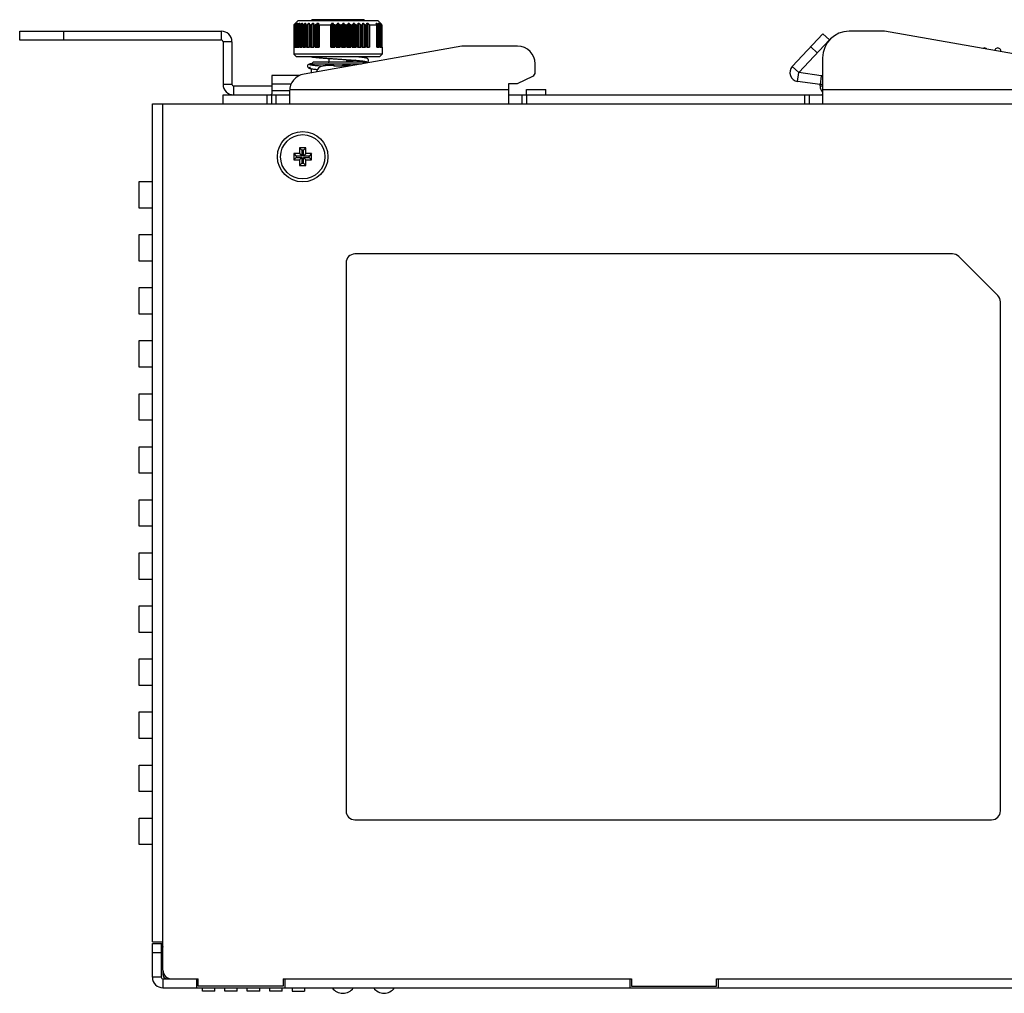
# Model space of a CAD drawing. Extents: x 808 to 1699, y 60 to 690.
# Tile 7 of 19: x 1137 to 1248, y 418 to 528. Entities that reach past the tile are written whole.
import ezdxf

# ---------------------------------------------------------------- set-up
doc = ezdxf.new("R2010")
doc.units = 0
doc.header["$LTSCALE"] = 2
doc.header["$MEASUREMENT"] = 0
for name, color, linetype in [('1X1_LED_DXF_CONTINUOUS_L66', 7, 'CONTINUOUS'), ('1X3_G-G_DXF_CONTINUOUS_L67', 7, 'CONTINUOUS'), ('3100320300-SDXF_CONTINUO63', 7, 'CONTINUOUS'), ('3105460500_DXF_CONTINUOU59', 7, 'CONTINUOUS'), ('3991140800_BDXF_CONTINUO53', 7, 'CONTINUOUS'), ('3991141100_CDXF_CONTINUO49', 7, 'CONTINUOUS'), ('3991141500_PDXF_CONTINUO50', 7, 'CONTINUOUS'), ('46-111-501-1DXF_CONTINUO64', 7, 'CONTINUOUS'), ('BACK_PLATE_2DXF_CONTINUO61', 7, 'CONTINUOUS'), ('DIN-SWITCH-5DXF_CONTINUO52', 7, 'CONTINUOUS'), ('SNAP_2_DXF_CONTINUOUS_LINE', 7, 'CONTINUOUS'), ('SNAP_DXF_CONTINUOUS_LINE', 7, 'CONTINUOUS'), ('SPRING_DXF_CONTINUOUS_LINE', 7, 'CONTINUOUS')]:
    doc.layers.add(name, color=color, linetype=linetype)

msp = doc.modelspace()

# ---------------------------------------------------------------- linework, layer by layer
at = {"layer": '1X1_LED_DXF_CONTINUOUS_L66', "color": 7, "linetype": 'Continuous'}
msp.add_arc((1177.788, 419.782), 1.45, 216.03742, 323.96258, dxfattribs=at)
at = {"layer": '1X3_G-G_DXF_CONTINUOUS_L67', "color": 7, "linetype": 'Continuous'}
msp.add_arc((1173.128, 419.762), 1.45, 215.00046, 324.99954, dxfattribs=at)
at = {"layer": '3100320300-SDXF_CONTINUO63', "color": 7, "linetype": 'Continuous'}
for p, q in [((1170.794, 523.18), (1170.794, 523.187)), ((1171.003, 523.219), (1170.979, 523.215)), ((1171.003, 523.219), (1171.003, 523.219)), ((1172.097, 523.232), (1171.171, 523.232)), ((1172.097, 523.232), (1171.171, 523.232)), ((1172.211, 523.187), (1172.187, 523.19)), ((1172.242, 523.185), (1172.211, 523.187)), ((1172.277, 523.184), (1172.242, 523.185)), ((1172.381, 523.189), (1172.277, 523.184)), ((1172.292, 523.185), (1172.277, 523.184)), ((1172.292, 523.18), (1172.292, 523.185)), ((1172.687, 523.191), (1172.588, 523.192)), ((1172.884, 523.185), (1172.796, 523.189)), ((1172.884, 523.18), (1172.884, 523.185)), ((1172.902, 523.184), (1172.884, 523.185)), ((1172.937, 523.185), (1172.901, 523.184)), ((1172.968, 523.187), (1172.937, 523.185)), ((1174.005, 523.232), (1173.079, 523.232)), ((1173.079, 523.232), (1174.005, 523.232))]:
    msp.add_line(p, q, dxfattribs=at)
for points in [[(1170.858, 523.191), (1170.843, 523.188), (1170.832, 523.185), (1170.825, 523.184), (1170.824, 523.184)], [(1171.003, 523.219), (1170.972, 523.214), (1170.945, 523.209), (1170.919, 523.204), (1170.896, 523.199), (1170.858, 523.191)], [(1171.171, 523.232), (1171.121, 523.231), (1171.053, 523.226), (1171.003, 523.219)], [(1172.187, 523.19), (1172.169, 523.194), (1172.159, 523.197), (1172.157, 523.197)], [(1172.588, 523.192), (1172.491, 523.191), (1172.38, 523.189)], [(1172.884, 523.185), (1172.797, 523.189), (1172.686, 523.191)], [(1173.009, 523.194), (1172.992, 523.19), (1172.968, 523.187)], [(1173.018, 523.197), (1173.02, 523.197), (1173.018, 523.197), (1173.009, 523.194)]]:
    msp.add_lwpolyline(points, dxfattribs=at)
for centre, radius, start, end in [((1171.088, 522.232), 1, 107.26001, 162.54222), ((1170.823, 523.092), 0.1, 76.61004, 107.09561), ((1170.826, 523.084), 0.101, 91.22681, 108.27391), ((1170.826, 523.086), 0.0992, 88.82496, 91.21728), ((1171.17, 522.147), 1.085, 96.04289, 98.8682), ((1171.17, 522.143), 1.088, 92.82135, 96.04374), ((1171.171, 522.138), 1.094, 89.99936, 92.82284), ((1172.097, 523.132), 0.1, 38.04501, 90), ((1172.219, 523.481), 0.3, 257.2836, 257.73058), ((1172.584, 517.709), 5.479, 89.95742, 93.05486), ((1172.592, 517.71), 5.477, 86.94466, 90.04308), ((1173.079, 523.132), 0.1, 90, 141.93663), ((1173.077, 523.12), 0.099, 127.28441, 130.57327), ((1173.078, 523.118), 0.101, 87.10657, 127.23926)]:
    msp.add_arc(centre, radius, start, end, dxfattribs=at)
for points, start_tangent, end_tangent in [([(1170.837, 523.186), (1170.813, 523.181), (1170.799, 523.179), (1170.794, 523.18)], (-0.9767073, -0.214576), (-0.0080798, 0.9999674)), ([(1171.003, 523.219), (1170.954, 523.21), (1170.908, 523.201), (1170.869, 523.193), (1170.837, 523.186)], (-0.9880643, -0.1540422), (-0.9767073, -0.214576)), ([(1172.093, 523.219), (1172.094, 523.227), (1172.096, 523.231), (1172.097, 523.232)], (0.0814027, 0.9966813), (1, 0.0000114)), ([(1172.093, 523.219), (1172.131, 523.214), (1172.164, 523.195)], (0.9987736, 0.0495097), (0.7595162, -0.6504883)), ([(1172.153, 523.189), (1172.121, 523.198), (1172.1, 523.209), (1172.093, 523.219)], (-0.9754687, 0.2201383), (0.0833735, 0.9965184)), ([(1172.292, 523.18), (1172.241, 523.179), (1172.194, 523.182), (1172.155, 523.188)], (-0.9985213, -0.0543627), (-0.9771563, 0.212522)), ([(1173.007, 523.186), (1172.969, 523.181), (1172.928, 523.179), (1172.884, 523.18)], (-0.9859773, -0.1668793), (-0.9985208, 0.0543708)), ([(1173.083, 523.219), (1173.078, 523.21), (1173.063, 523.201), (1173.039, 523.193), (1173.007, 523.186)], (0.0818593, -0.9966439), (-0.9859773, -0.1668793)), ([(1173.079, 523.232), (1173.081, 523.231), (1173.082, 523.227), (1173.083, 523.219)], (1, -0.0000121), (0.0814024, -0.9966813))]:
    msp.add_spline(points, degree=3, dxfattribs=dict(at, start_tangent=start_tangent, end_tangent=end_tangent))
at = {"layer": '3105460500_DXF_CONTINUOU59', "color": 7, "linetype": 'Continuous'}
for p, q in [((1167.588, 513.282), (1167.588, 512.582)), ((1167.588, 513.282), (1167.856, 513.014)), ((1168.238, 513.282), (1167.588, 513.282)), ((1168.238, 513.932), (1168.238, 513.282)), ((1168.238, 513.932), (1168.506, 513.664)), ((1168.938, 513.932), (1168.238, 513.932)), ((1168.238, 513.282), (1168.506, 513.014)), ((1168.506, 513.664), (1168.506, 513.014)), ((1168.67, 513.664), (1168.506, 513.664)), ((1168.938, 513.932), (1168.67, 513.664)), ((1168.67, 513.014), (1168.67, 513.664)), ((1168.938, 513.282), (1168.67, 513.014)), ((1168.938, 513.282), (1168.938, 513.932)), ((1169.588, 513.282), (1168.938, 513.282)), ((1169.588, 513.282), (1169.32, 513.014)), ((1169.588, 512.582), (1169.588, 513.282)), ((1167.588, 512.582), (1167.856, 512.85)), ((1167.588, 512.582), (1168.238, 512.582)), ((1167.856, 513.014), (1167.856, 512.85)), ((1168.506, 513.014), (1167.856, 513.014)), ((1167.856, 512.85), (1168.506, 512.85)), ((1168.238, 512.582), (1168.506, 512.85)), ((1168.238, 512.582), (1168.238, 511.932)), ((1168.238, 511.932), (1168.506, 512.2)), ((1168.506, 512.85), (1168.506, 512.2)), ((1168.506, 512.2), (1168.67, 512.2)), ((1169.32, 513.014), (1168.67, 513.014)), ((1168.67, 512.2), (1168.67, 512.85)), ((1168.938, 512.582), (1168.67, 512.85)), ((1168.67, 512.85), (1169.32, 512.85)), ((1168.938, 511.932), (1168.67, 512.2)), ((1168.938, 511.932), (1168.938, 512.582)), ((1168.938, 512.582), (1169.588, 512.582)), ((1169.32, 512.85), (1169.32, 513.014)), ((1169.588, 512.582), (1169.32, 512.85)), ((1168.238, 511.932), (1168.938, 511.932))]:
    msp.add_line(p, q, dxfattribs=at)
msp.add_circle((1168.588, 512.932), 2.5, dxfattribs=at)
at = {"layer": '3991140800_BDXF_CONTINUO53', "color": 3, "linetype": 'Continuous'}
msp.add_line((1152.788, 420.932), (1152.788, 420.432), dxfattribs=at)
msp.add_arc((1153.288, 420.432), 0.5, 180, 270, dxfattribs=at)
at = {"layer": '3991141100_CDXF_CONTINUO49', "color": 3, "linetype": 'Continuous'}
for p, q in [((1151.588, 424.132), (1151.588, 518.932)), ((1151.588, 518.932), (1268.388, 518.932)), ((1152.788, 420.932), (1152.788, 518.932)), ((1150.088, 507.132), (1150.088, 510.132)), ((1150.088, 510.132), (1151.588, 510.132)), ((1151.588, 507.132), (1150.088, 507.132)), ((1150.088, 501.132), (1150.088, 504.132)), ((1150.088, 504.132), (1151.588, 504.132)), ((1151.588, 501.132), (1150.088, 501.132)), ((1242.074, 501.932), (1174.488, 501.932)), ((1242.781, 501.639), (1247.195, 497.225)), ((1173.488, 500.932), (1173.488, 438.932)), ((1150.088, 495.132), (1150.088, 498.132)), ((1150.088, 498.132), (1151.588, 498.132)), ((1247.488, 438.932), (1247.488, 496.518)), ((1151.588, 495.132), (1150.088, 495.132)), ((1150.088, 489.132), (1150.088, 492.132)), ((1150.088, 492.132), (1151.588, 492.132)), ((1151.588, 489.132), (1150.088, 489.132)), ((1150.088, 483.132), (1150.088, 486.132)), ((1150.088, 486.132), (1151.588, 486.132)), ((1151.588, 483.132), (1150.088, 483.132)), ((1150.088, 477.132), (1150.088, 480.132)), ((1150.088, 480.132), (1151.588, 480.132)), ((1151.588, 477.132), (1150.088, 477.132)), ((1150.088, 471.132), (1150.088, 474.132)), ((1150.088, 474.132), (1151.588, 474.132)), ((1151.588, 471.132), (1150.088, 471.132)), ((1150.088, 465.132), (1150.088, 468.132)), ((1150.088, 468.132), (1151.588, 468.132)), ((1151.588, 465.132), (1150.088, 465.132)), ((1150.088, 459.132), (1150.088, 462.132)), ((1150.088, 462.132), (1151.588, 462.132)), ((1151.588, 459.132), (1150.088, 459.132)), ((1150.088, 453.132), (1150.088, 456.132)), ((1150.088, 456.132), (1151.588, 456.132)), ((1151.588, 453.132), (1150.088, 453.132)), ((1150.088, 447.132), (1150.088, 450.132)), ((1150.088, 450.132), (1151.588, 450.132)), ((1151.588, 447.132), (1150.088, 447.132)), ((1150.088, 441.132), (1150.088, 444.132)), ((1150.088, 444.132), (1151.588, 444.132)), ((1151.588, 441.132), (1150.088, 441.132)), ((1150.088, 435.132), (1150.088, 438.132)), ((1150.088, 438.132), (1151.588, 438.132)), ((1174.488, 437.932), (1246.488, 437.932)), ((1151.588, 435.132), (1150.088, 435.132)), ((1151.588, 424.132), (1152.788, 424.132)), ((1153.788, 419.932), (1156.788, 419.932)), ((1156.788, 419.132), (1156.788, 419.932)), ((1166.388, 419.932), (1205.788, 419.932)), ((1166.388, 419.932), (1166.388, 419.132)), ((1205.788, 419.932), (1205.788, 419.132)), ((1215.388, 419.932), (1254.788, 419.932)), ((1215.388, 419.132), (1215.388, 419.932)), ((1166.388, 419.132), (1156.788, 419.132)), ((1205.788, 419.132), (1215.388, 419.132))]:
    msp.add_line(p, q, dxfattribs=at)
msp.add_circle((1168.588, 512.932), 2.85, dxfattribs=at)
for centre, start, end in [((1174.488, 500.932), 90, 180), ((1242.074, 500.932), 45, 90), ((1246.488, 496.518), 0, 45), ((1174.488, 438.932), 180, 270), ((1246.488, 438.932), 270, 0), ((1153.788, 420.932), 180, 270)]:
    msp.add_arc(centre, 1, start, end, dxfattribs=at)
at = {"layer": '3991141500_PDXF_CONTINUO50', "color": 7, "linetype": 'Continuous'}
for p, q in [((1151.588, 420.132), (1151.588, 423.932)), ((1151.588, 423.932), (1152.588, 423.932)), ((1152.588, 423.927), (1152.628, 423.927)), ((1152.617, 423.92), (1152.662, 423.932)), ((1152.662, 423.932), (1152.788, 423.619)), ((1151.588, 422.932), (1152.588, 422.932)), ((1152.588, 420.132), (1151.588, 420.132)), ((1152.788, 419.932), (1152.788, 418.932)), ((1156.588, 419.932), (1156.588, 418.932)), ((1166.588, 419.932), (1166.588, 418.932)), ((1205.588, 419.932), (1205.588, 418.932)), ((1215.588, 419.932), (1215.588, 418.932)), ((1152.788, 418.932), (1268.388, 418.932))]:
    msp.add_line(p, q, dxfattribs=at)
at = {"layer": '3991141500_PDXF_CONTINUO50', "color": 3, "linetype": 'Continuous'}
for p, q in [((1152.588, 423.932), (1152.588, 420.132)), ((1152.602, 423.903), (1152.788, 423.516)), ((1152.788, 419.932), (1156.588, 419.932)), ((1166.588, 419.932), (1205.588, 419.932)), ((1215.588, 419.932), (1254.588, 419.932))]:
    msp.add_line(p, q, dxfattribs=at)
at = {"layer": '3991141500_PDXF_CONTINUO50', "color": 7, "linetype": 'Continuous'}
for centre, radius, start, end in [((1152.588, 424.118), 0.2, 291.84356, 305.66326), ((1152.788, 420.132), 1.2, 180, 270)]:
    msp.add_arc(centre, radius, start, end, dxfattribs=at)
at = {"layer": '3991141500_PDXF_CONTINUO50', "color": 3, "linetype": 'Continuous'}
for centre, radius, start, end in [((1152.788, 422.732), 0.2, 98.21321, 180), ((1152.588, 424.118), 1.2, 278.21321, 279.60264), ((1152.788, 420.132), 0.2, 180, 270)]:
    msp.add_arc(centre, radius, start, end, dxfattribs=at)
at = {"layer": '46-111-501-1DXF_CONTINUO64', "color": 6, "linetype": 'Continuous'}
for p, q in [((1168.088, 528.332), (1167.588, 527.832)), ((1167.588, 527.832), (1167.588, 524.532)), ((1167.588, 527.832), (1167.627, 527.832)), ((1167.627, 525.332), (1167.627, 527.832)), ((1167.718, 527.905), (1167.746, 527.932)), ((1167.718, 525.332), (1167.718, 527.905)), ((1167.727, 525.332), (1167.727, 527.836)), ((1167.73, 527.832), (1167.727, 527.836)), ((1167.728, 527.836), (1167.728, 527.838)), ((1167.73, 527.832), (1167.73, 525.332)), ((1167.73, 527.832), (1167.768, 527.832)), ((1167.768, 525.332), (1167.768, 527.832)), ((1167.855, 528.032), (1167.855, 528.001)), ((1167.855, 528.032), (1167.881, 528.032)), ((1167.863, 525.332), (1167.863, 527.904)), ((1167.909, 525.332), (1167.909, 527.832)), ((1167.916, 527.832), (1167.916, 525.332)), ((1167.916, 527.832), (1167.973, 527.832)), ((1167.973, 525.332), (1167.973, 527.832)), ((1168.01, 528.032), (1168.01, 527.996)), ((1168.01, 528.032), (1168.036, 528.032)), ((1168.076, 525.332), (1168.076, 527.904)), ((1168.088, 528.332), (1177.088, 528.332)), ((1168.163, 525.332), (1168.163, 527.849)), ((1168.176, 527.832), (1168.176, 525.332)), ((1168.176, 527.832), (1168.251, 527.832)), ((1168.227, 528.032), (1168.227, 527.973)), ((1168.227, 528.032), (1168.263, 528.032)), ((1168.251, 525.332), (1168.251, 527.832)), ((1168.36, 525.332), (1168.36, 527.904)), ((1168.483, 525.332), (1168.483, 527.859)), ((1168.506, 527.832), (1168.506, 525.332)), ((1168.506, 527.832), (1168.597, 527.832)), ((1168.513, 528.032), (1168.513, 527.937)), ((1168.513, 528.032), (1168.558, 528.032)), ((1168.597, 525.332), (1168.597, 527.832)), ((1168.711, 525.332), (1168.711, 527.904)), ((1168.863, 528.032), (1168.863, 525.332)), ((1168.863, 528.032), (1168.917, 528.032)), ((1168.866, 525.332), (1168.866, 527.871)), ((1168.873, 527.871), (1168.873, 525.332)), ((1168.9, 527.832), (1168.9, 525.332)), ((1168.9, 527.832), (1169.005, 527.832)), ((1169.005, 525.332), (1169.005, 527.832)), ((1169.123, 525.332), (1169.123, 527.904)), ((1169.271, 528.032), (1169.271, 525.332)), ((1169.271, 528.032), (1169.333, 528.032)), ((1169.306, 527.883), (1169.308, 527.904)), ((1169.306, 525.332), (1169.306, 527.884)), ((1169.308, 527.884), (1169.308, 525.332)), ((1169.352, 527.832), (1169.352, 525.332)), ((1169.352, 527.832), (1169.471, 527.832)), ((1169.471, 525.332), (1169.471, 527.832)), ((1169.589, 525.332), (1169.589, 527.904)), ((1175.488, 528.432), (1169.688, 528.432)), ((1169.732, 528.032), (1169.732, 525.332)), ((1169.732, 528.032), (1169.801, 528.032)), ((1169.801, 528.032), (1169.795, 527.904)), ((1169.795, 527.904), (1169.795, 525.332)), ((1169.795, 527.898), (1169.795, 527.904)), ((1169.856, 527.832), (1169.856, 525.332)), ((1169.856, 527.832), (1169.985, 527.832)), ((1169.985, 525.332), (1169.985, 527.832)), ((1170.103, 525.332), (1170.103, 527.904)), ((1170.238, 528.032), (1170.238, 525.332)), ((1170.238, 528.032), (1170.364, 528.032)), ((1170.364, 525.332), (1170.364, 528.032)), ((1170.364, 528.032), (1170.377, 527.905)), ((1170.377, 527.905), (1170.377, 525.332)), ((1170.454, 527.832), (1170.454, 525.332)), ((1170.454, 527.832), (1171.755, 527.832)), ((1171.755, 525.332), (1171.755, 527.832)), ((1171.789, 525.332), (1171.789, 527.905)), ((1171.887, 528.032), (1171.887, 525.332)), ((1171.887, 528.032), (1172.029, 528.032)), ((1172.029, 525.332), (1172.029, 528.032)), ((1172.097, 527.904), (1172.097, 525.332)), ((1172.211, 527.832), (1172.211, 525.332)), ((1172.211, 527.832), (1172.364, 527.832)), ((1172.364, 525.332), (1172.364, 527.832)), ((1172.461, 525.332), (1172.461, 527.904)), ((1172.545, 528.032), (1172.545, 525.332)), ((1172.545, 528.032), (1172.631, 528.032)), ((1172.631, 525.332), (1172.631, 528.032)), ((1172.715, 527.904), (1172.715, 525.332)), ((1172.812, 527.832), (1172.812, 525.332)), ((1172.812, 527.832), (1172.965, 527.832)), ((1172.965, 525.332), (1172.965, 527.832)), ((1173.08, 525.332), (1173.08, 527.904)), ((1173.147, 528.032), (1173.147, 525.332)), ((1173.147, 528.032), (1173.232, 528.032)), ((1173.232, 525.332), (1173.232, 528.032)), ((1173.332, 527.904), (1173.332, 525.332)), ((1173.436, 527.832), (1173.436, 525.332)), ((1173.436, 527.832), (1173.587, 527.832)), ((1173.587, 525.332), (1173.587, 527.832)), ((1173.69, 525.332), (1173.69, 527.904)), ((1173.74, 528.032), (1173.74, 525.332)), ((1173.74, 528.032), (1173.823, 528.032)), ((1173.823, 525.332), (1173.823, 528.032)), ((1173.936, 527.904), (1173.936, 525.332)), ((1174.047, 527.832), (1174.047, 525.332)), ((1174.047, 527.832), (1174.193, 527.832)), ((1174.193, 525.332), (1174.193, 527.832)), ((1174.284, 525.332), (1174.284, 527.904)), ((1174.315, 528.032), (1174.315, 525.332)), ((1174.315, 528.032), (1174.395, 528.032)), ((1174.395, 525.332), (1174.395, 528.032)), ((1174.52, 527.904), (1174.52, 525.332)), ((1174.635, 527.832), (1174.635, 525.332)), ((1174.635, 527.832), (1174.774, 527.832)), ((1174.774, 525.332), (1174.774, 527.832)), ((1174.85, 527.904), (1174.863, 528.032)), ((1174.85, 525.332), (1174.85, 527.904)), ((1174.863, 528.032), (1174.863, 525.332)), ((1174.863, 528.032), (1174.938, 528.032)), ((1174.938, 525.332), (1174.938, 528.032)), ((1175.073, 527.904), (1175.073, 525.332)), ((1175.191, 527.832), (1175.191, 525.332)), ((1175.191, 527.832), (1175.32, 527.832)), ((1175.32, 525.332), (1175.32, 527.832)), ((1175.375, 528.032), (1175.444, 528.032)), ((1175.381, 527.904), (1175.375, 528.032)), ((1175.381, 525.332), (1175.381, 527.904)), ((1175.444, 525.332), (1175.444, 528.032)), ((1175.587, 527.904), (1175.587, 525.332)), ((1175.705, 527.832), (1175.705, 525.332)), ((1175.705, 527.832), (1175.824, 527.832)), ((1175.824, 525.332), (1175.824, 527.832)), ((1175.843, 528.032), (1175.946, 528.032)), ((1175.87, 525.332), (1175.87, 527.883)), ((1175.946, 525.332), (1175.946, 528.032)), ((1176.092, 527.905), (1176.092, 525.332)), ((1176.16, 527.832), (1176.16, 525.332)), ((1176.16, 527.832), (1176.972, 527.832)), ((1176.888, 528.032), (1176.949, 528.032)), ((1176.949, 527.931), (1176.949, 528.032)), ((1176.972, 525.332), (1176.972, 527.832)), ((1176.987, 525.332), (1176.987, 527.85)), ((1177.088, 528.332), (1177.486, 527.934)), ((1177.1, 527.904), (1177.1, 525.332)), ((1177.14, 528.032), (1177.166, 528.032)), ((1177.166, 527.996), (1177.166, 528.032)), ((1177.203, 527.832), (1177.203, 525.332)), ((1177.203, 527.832), (1177.26, 527.832)), ((1177.26, 525.332), (1177.26, 527.832)), ((1177.267, 525.332), (1177.267, 527.832)), ((1177.295, 528.032), (1177.311, 528.032)), ((1177.311, 528.013), (1177.311, 528.032)), ((1177.313, 527.904), (1177.313, 525.332)), ((1177.38, 528.027), (1177.38, 528.032)), ((1177.38, 528.032), (1177.414, 527.999)), ((1177.408, 527.832), (1177.408, 525.332)), ((1177.408, 527.832), (1177.446, 527.832)), ((1177.425, 527.927), (1177.451, 527.904)), ((1177.444, 527.849), (1177.446, 527.846)), ((1177.446, 525.332), (1177.446, 527.832)), ((1177.449, 525.332), (1177.449, 527.832)), ((1177.451, 527.904), (1177.451, 525.332)), ((1177.483, 527.932), (1177.483, 527.918)), ((1177.483, 527.932), (1177.488, 527.932)), ((1177.488, 527.913), (1177.488, 527.932)), ((1177.497, 527.904), (1177.488, 527.913)), ((1177.537, 527.832), (1177.537, 525.332)), ((1177.537, 527.832), (1177.556, 527.832)), ((1177.556, 527.833), (1177.556, 527.832)), ((1177.556, 525.332), (1177.556, 527.833)), ((1167.888, 524.232), (1167.588, 524.532)), ((1177.588, 524.532), (1167.588, 524.532)), ((1167.627, 525.332), (1167.73, 525.332)), ((1167.768, 525.332), (1167.916, 525.332)), ((1167.973, 525.332), (1168.176, 525.332)), ((1168.251, 525.332), (1168.506, 525.332)), ((1168.597, 525.332), (1168.9, 525.332)), ((1169.005, 525.332), (1169.352, 525.332)), ((1169.471, 525.332), (1169.856, 525.332)), ((1169.985, 525.332), (1170.454, 525.332)), ((1171.755, 525.332), (1172.211, 525.332)), ((1172.364, 525.332), (1172.812, 525.332)), ((1172.965, 525.332), (1173.436, 525.332)), ((1173.587, 525.332), (1174.047, 525.332)), ((1174.193, 525.332), (1174.635, 525.332)), ((1174.774, 525.332), (1175.191, 525.332)), ((1175.32, 525.332), (1175.705, 525.332)), ((1175.824, 525.332), (1176.16, 525.332)), ((1176.972, 525.332), (1177.203, 525.332)), ((1177.26, 525.332), (1177.408, 525.332)), ((1177.288, 524.232), (1177.588, 524.532)), ((1177.446, 525.332), (1177.537, 525.332)), ((1177.556, 525.332), (1177.588, 525.332)), ((1177.588, 525.332), (1177.588, 524.532)), ((1177.288, 524.232), (1167.888, 524.232)), ((1169.584, 523.454), (1169.615, 523.459)), ((1169.788, 523.632), (1169.588, 523.432)), ((1169.588, 523.289), (1169.588, 523.432)), ((1169.588, 523.432), (1175.246, 523.432)), ((1175.388, 523.632), (1169.788, 523.632)), ((1171.588, 523.641), (1171.456, 523.632)), ((1171.459, 523.632), (1171.588, 523.641)), ((1171.588, 523.632), (1171.588, 524.047)), ((1173.588, 523.632), (1173.588, 523.913)), ((1173.862, 523.794), (1173.588, 523.775)), ((1175.388, 523.632), (1175.537, 523.483)), ((1169.588, 522.434), (1169.588, 522.884))]:
    msp.add_line(p, q, dxfattribs=at)
for points in [[(1169.62, 523.463), (1169.559, 523.454), (1169.488, 523.441), (1169.427, 523.428), (1169.373, 523.414), (1169.326, 523.399), (1169.282, 523.381), (1169.235, 523.353), (1169.188, 523.309), (1169.15, 523.24), (1169.139, 523.154), (1169.163, 523.071), (1169.207, 523.013), (1169.252, 522.978), (1169.294, 522.956), (1169.337, 522.94), (1169.382, 522.926), (1169.432, 522.914), (1169.489, 522.902), (1169.554, 522.89), (1169.628, 522.878), (1169.711, 522.866), (1169.805, 522.853), (1169.908, 522.841), (1170.023, 522.829), (1170.149, 522.816), (1170.272, 522.804)], [(1170.733, 523.166), (1170.654, 523.172), (1170.511, 523.184), (1170.377, 523.196), (1170.253, 523.207), (1170.138, 523.219), (1170.032, 523.23), (1169.935, 523.241), (1169.847, 523.251), (1169.768, 523.262), (1169.698, 523.272), (1169.637, 523.281), (1169.584, 523.291), (1169.54, 523.299), (1169.504, 523.308), (1169.477, 523.315), (1169.46, 523.32), (1169.456, 523.322)], [(1169.574, 524.232), (1169.577, 524.231), (1169.658, 524.219), (1169.749, 524.206), (1169.85, 524.193), (1169.963, 524.18), (1170.088, 524.167), (1170.225, 524.154), (1170.376, 524.14), (1170.54, 524.126), (1170.718, 524.111), (1170.91, 524.096), (1171.114, 524.081), (1171.33, 524.065), (1171.556, 524.049), (1171.794, 524.033), (1172.047, 524.016), (1173.019, 523.951)], [(1173.019, 523.951), (1173.463, 523.922), (1173.668, 523.907), (1173.865, 523.893), (1174.053, 523.88), (1174.233, 523.866), (1174.402, 523.853), (1174.56, 523.84), (1174.708, 523.827), (1174.845, 523.815), (1174.97, 523.803), (1175.086, 523.792), (1175.191, 523.78), (1175.287, 523.769), (1175.373, 523.758), (1175.45, 523.748), (1175.518, 523.737), (1175.576, 523.728), (1175.626, 523.718), (1175.665, 523.709), (1175.695, 523.702), (1175.714, 523.696), (1175.72, 523.694)], [(1174.511, 523.844), (1174.389, 523.834), (1174.224, 523.821), (1174.048, 523.808), (1173.862, 523.794)], [(1175.479, 523.541), (1175.49, 523.542), (1175.572, 523.554), (1175.645, 523.566), (1175.709, 523.579), (1175.764, 523.591), (1175.813, 523.604), (1175.858, 523.619), (1175.9, 523.637), (1175.944, 523.664), (1175.991, 523.709), (1176.028, 523.781), (1176.036, 523.869), (1176.01, 523.95), (1175.965, 524.006), (1175.919, 524.04), (1175.875, 524.062), (1175.831, 524.078), (1175.783, 524.092), (1175.728, 524.105), (1175.665, 524.118), (1175.593, 524.13), (1175.511, 524.143), (1175.419, 524.156), (1175.317, 524.168), (1175.203, 524.181), (1175.077, 524.195), (1174.939, 524.208), (1174.788, 524.222), (1174.673, 524.232)]]:
    msp.add_lwpolyline(points, dxfattribs=at)
for centre, radius, start, end in [((1192.655, 500.96), 36.714, 132.49207, 132.72279), ((1192.06, 507.415), 31.775, 139.54621, 139.8497), ((1191.804, 500.679), 36.254, 131.02003, 131.32816), ((1193.018, 509.513), 31.097, 143.45022, 143.74406), ((1192.113, 499.829), 36.959, 130.26263, 130.56956), ((1195.021, 511.49), 31.458, 148.27417, 148.54863), ((1192.44, 499.48), 37.252, 129.96432, 130.27072), ((1199.069, 513.221), 33.916, 154.10736, 154.34816), ((1192.769, 499.655), 37.105, 130.11315, 130.41981), ((1207.858, 514.599), 41.193, 160.96861, 161.15737), ((1193.1, 500.343), 36.531, 130.71507, 131.02275), ((1232.112, 515.537), 64.01, 168.74368, 168.86081), ((1169.688, 528.332), 0.1, 90, 180), ((1193.45, 501.499), 35.588, 131.79419, 132.10334), ((1193.855, 503.053), 34.375, 133.39369, 133.70423), ((1197.599, 508.134), 32.512, 142.26488, 142.54708), ((1143.095, 512.678), 32.755, 27.69856, 27.95245), ((1198.265, 511.044), 30.823, 146.55596, 146.84144), ((1146.618, 510.852), 31.174, 33.16016, 33.44244), ((1201.746, 512.855), 32.377, 152.04607, 152.30292), ((1148.597, 508.821), 31.241, 37.64999, 37.94793), ((1208.602, 514.349), 37.451, 158.56968, 158.78049), ((1149.785, 506.712), 32.13, 41.26479, 41.57002), ((1225.094, 515.431), 52.318, 166.06384, 166.20863), ((1150.545, 504.659), 33.393, 44.11379, 44.42135), ((1151.072, 502.79), 34.738, 46.2974, 46.60468), ((1175.276, 527.898), 0.105, 0.00054, 2.87034), ((1151.477, 501.222), 35.96, 47.89826, 48.20421), ((1175.488, 528.332), 0.1, 0, 90), ((1113.829, 515.689), 63.23, 11.13847, 11.25704), ((1150.614, 498.824), 38.663, 48.77832, 49.06447), ((1148.93, 510.879), 32.8, 31.27008, 31.52975), ((1152.815, 499.537), 37.342, 49.43201, 49.73579), ((1152.435, 509.717), 30.753, 36.25429, 36.55142), ((1153.123, 500.395), 36.631, 48.67342, 48.97839), ((1153.379, 507.638), 31.431, 40.14864, 40.45545), ((1153.517, 501.853), 35.376, 47.48077, 47.73216), ((1153.804, 505.623), 32.524, 43.26364, 43.55164), ((1153.954, 503.766), 33.729, 45.76432, 45.92748), ((1178.561, 529.1), 1.632, 227.15891, 228.68228), ((1168.462, 599.053), 75.452, 273.89559, 274.59886)]:
    msp.add_arc(centre, radius, start, end, dxfattribs=at)
for points, start_tangent, end_tangent in [([(1167.718, 527.905), (1167.682, 527.873), (1167.654, 527.85), (1167.636, 527.836), (1167.627, 527.832)], (-0.7339764, -0.679175), (-1, 0)), ([(1167.728, 527.838), (1167.731, 527.848)], (0.0417713, 0.9991272), (0.5441819, 0.8389672)), ([(1167.731, 527.848), (1167.734, 527.852), (1167.749, 527.874), (1167.772, 527.904)], (0.5441819, 0.8389672), (0.6448181, 0.7643361)), ([(1167.863, 527.904), (1167.824, 527.871), (1167.792, 527.846), (1167.768, 527.832)], (-0.74702, -0.6648016), (-0.8946817, -0.4467041)), ([(1167.909, 527.841), (1167.911, 527.852), (1167.922, 527.874), (1167.942, 527.904)], (-0.0560858, 0.998426), (0.5914174, 0.8063656)), ([(1167.916, 527.832), (1167.91, 527.838), (1167.909, 527.841)], (-0.9818569, 0.1896233), (-0.0560858, 0.998426)), ([(1168.076, 527.904), (1168.036, 527.871), (1168.001, 527.846), (1167.973, 527.832)], (-0.754284, -0.6565483), (-0.9245036, -0.3811734)), ([(1168.163, 527.849), (1168.163, 527.852), (1168.169, 527.874), (1168.184, 527.904)], (0.0005575, 0.9999998), (0.5217992, 0.8530683)), ([(1168.176, 527.832), (1168.166, 527.838), (1168.163, 527.849)], (-0.9904679, 0.1377438), (0.0005575, 0.9999998)), ([(1168.36, 527.904), (1168.319, 527.871), (1168.281, 527.846), (1168.251, 527.832)], (-0.7562747, -0.6542542), (-0.9421104, -0.3353029)), ([(1168.483, 527.858), (1168.485, 527.874), (1168.496, 527.904)], (-0.0108054, 0.9999416), (0.4329248, 0.90143)), ([(1168.506, 527.832), (1168.491, 527.838), (1168.484, 527.852), (1168.483, 527.858)], (-0.9940031, 0.1093516), (-0.0108054, 0.9999416)), ([(1168.711, 527.904), (1168.669, 527.871), (1168.63, 527.846), (1168.597, 527.832)], (-0.7531237, -0.6578789), (-0.9531168, -0.3026025)), ([(1168.866, 527.87), (1168.867, 527.874), (1168.873, 527.904)], (0.0052406, 0.9999863), (0.3229897, 0.9464025)), ([(1168.9, 527.832), (1168.882, 527.838), (1168.87, 527.852), (1168.866, 527.87)], (-0.9957765, 0.091811), (0.0052406, 0.9999863)), ([(1169.123, 527.904), (1169.081, 527.871), (1169.041, 527.846), (1169.005, 527.832)], (-0.7446225, -0.6674858), (-0.9602511, -0.2791378)), ([(1169.352, 527.832), (1169.33, 527.838), (1169.314, 527.852), (1169.307, 527.874), (1169.306, 527.883)], (-0.9967799, 0.0801859), (-0.0031046, 0.9999952)), ([(1169.589, 527.904), (1169.549, 527.871), (1169.508, 527.846), (1169.471, 527.832)], (-0.7302051, -0.683228), (-0.9649358, -0.2624862)), ([(1169.856, 527.832), (1169.83, 527.838), (1169.811, 527.852), (1169.798, 527.874), (1169.795, 527.898)], (-0.9973922, 0.0721716), (-0.0004914, 0.9999999)), ([(1170.103, 527.904), (1170.065, 527.871), (1170.024, 527.846), (1169.985, 527.832)], (-0.708902, -0.705307), (-0.967951, -0.2511391)), ([(1170.454, 527.832), (1170.426, 527.838), (1170.402, 527.852), (1170.385, 527.875), (1170.377, 527.905)], (-0.9978557, 0.065453), (-0.09764, 0.9952218)), ([(1171.789, 527.905), (1171.782, 527.879), (1171.77, 527.855), (1171.755, 527.832)], (-0.2025928, -0.9792631), (-0.6153212, -0.7882765)), ([(1172.211, 527.832), (1172.177, 527.838), (1172.146, 527.852), (1172.118, 527.874), (1172.097, 527.904)], (-0.9982804, 0.0586189), (-0.4648437, 0.8853927)), ([(1172.461, 527.904), (1172.434, 527.871), (1172.401, 527.846), (1172.364, 527.832)], (-0.5180213, -0.8553677), (-0.9693463, -0.2456985)), ([(1172.812, 527.832), (1172.775, 527.846), (1172.742, 527.87), (1172.715, 527.904)], (-0.9693463, 0.2456985), (-0.5180213, 0.8553677)), ([(1173.08, 527.904), (1173.058, 527.874), (1173.031, 527.852), (1172.998, 527.838), (1172.965, 527.832)], (-0.4648437, -0.8853927), (-0.9982804, -0.0586189)), ([(1173.436, 527.832), (1173.398, 527.846), (1173.362, 527.87), (1173.332, 527.904)], (-0.9703897, 0.2415445), (-0.5865724, 0.8098968)), ([(1173.69, 527.904), (1173.673, 527.874), (1173.649, 527.852), (1173.619, 527.838), (1173.587, 527.832)], (-0.3619836, -0.9321845), (-0.9981923, -0.0601011)), ([(1174.047, 527.832), (1174.008, 527.846), (1173.97, 527.87), (1173.936, 527.904)], (-0.9705135, 0.2410467), (-0.6393417, 0.7689228)), ([(1174.284, 527.904), (1174.271, 527.874), (1174.25, 527.852), (1174.223, 527.838), (1174.193, 527.832)], (-0.2384175, -0.9711628), (-0.9980343, -0.0626702)), ([(1174.635, 527.832), (1174.596, 527.846), (1174.557, 527.87), (1174.52, 527.904)], (-0.9697327, 0.2441691), (-0.6792736, 0.7338852)), ([(1174.85, 527.904), (1174.842, 527.874), (1174.826, 527.852), (1174.802, 527.838), (1174.774, 527.832)], (-0.0983259, -0.9951543), (-0.9977824, -0.0665602)), ([(1175.191, 527.832), (1175.152, 527.846), (1175.112, 527.87), (1175.073, 527.904)], (-0.967951, 0.2511391), (-0.708902, 0.705307)), ([(1175.32, 527.832), (1175.334, 527.834), (1175.347, 527.838), (1175.358, 527.845), (1175.367, 527.854), (1175.375, 527.865), (1175.38, 527.88), (1175.381, 527.898)], (0.9973922, 0.0721716), (0, 1)), ([(1175.705, 527.832), (1175.668, 527.846), (1175.627, 527.87), (1175.587, 527.904)], (-0.9649358, 0.2624862), (-0.7302051, 0.683228)), ([(1175.87, 527.883), (1175.864, 527.856), (1175.848, 527.839), (1175.824, 527.832)], (0, -1), (-0.9967799, -0.0801859)), ([(1175.868, 527.904), (1175.869, 527.896), (1175.87, 527.89), (1175.87, 527.883)], (0.1932061, -0.9811582), (0, -1)), ([(1176.16, 527.832), (1176.136, 527.854), (1176.113, 527.878), (1176.092, 527.905)], (-0.7546324, 0.6561478), (-0.5964283, 0.8026664)), ([(1176.965, 527.905), (1176.977, 527.883), (1176.984, 527.864), (1176.987, 527.85)], (0.5191169, -0.8547033), (0, -1)), ([(1176.987, 527.85), (1176.985, 527.84), (1176.98, 527.835), (1176.972, 527.832)], (0, -1), (-0.9911241, -0.1329402)), ([(1177.203, 527.832), (1177.176, 527.846), (1177.141, 527.87), (1177.1, 527.904)], (-0.9245036, 0.3811734), (-0.754284, 0.6565483)), ([(1177.234, 527.904), (1177.253, 527.877), (1177.263, 527.856)], (0.5914174, -0.8063656), (0.3779537, -0.9258245)), ([(1177.267, 527.841), (1177.266, 527.837), (1177.264, 527.833), (1177.26, 527.832)], (0, -1), (-0.9818569, -0.1896233)), ([(1177.263, 527.856), (1177.267, 527.841)], (0.3779537, -0.9258245), (0, -1)), ([(1177.408, 527.832), (1177.384, 527.846), (1177.352, 527.87), (1177.313, 527.904)], (-0.8946817, 0.4467041), (-0.74702, 0.6648016)), ([(1177.404, 527.904), (1177.429, 527.872), (1177.444, 527.849)], (0.6448181, -0.7643361), (0.5058242, -0.8626366)), ([(1177.446, 527.846), (1177.449, 527.836)], (0.4645621, -0.8855406), (0, -1)), ([(1177.449, 527.836), (1177.449, 527.834), (1177.448, 527.833), (1177.446, 527.832)], (0, -1), (-0.9512293, -0.3084847)), ([(1177.537, 527.832), (1177.517, 527.846), (1177.488, 527.87), (1177.484, 527.874)], (-0.8400894, 0.542448), (-0.7517975, 0.6593941)), ([(1177.551, 527.843), (1177.543, 527.852), (1177.532, 527.865), (1177.517, 527.882), (1177.497, 527.904)], (-0.5887472, 0.8083172), (-0.6851121, 0.7284376)), ([(1177.556, 527.833), (1177.555, 527.836), (1177.551, 527.843), (1177.551, 527.843)], (0, 1), (-0.5887472, 0.8083172)), ([(1169.454, 523.312), (1169.381, 523.337), (1169.338, 523.372), (1169.385, 523.408), (1169.52, 523.444), (1169.584, 523.454)], (-0.9748099, 0.2230372), (0.9864663, 0.1639642)), ([(1170.733, 523.165), (1170.396, 523.194), (1170.027, 523.23), (1169.731, 523.265), (1169.514, 523.301), (1169.454, 523.312)], (-0.9968388, 0.0794508), (-0.9748099, 0.2230372)), ([(1169.588, 524.232), (1169.836, 524.196), (1170.164, 524.16), (1170.56, 524.124), (1171.012, 524.088), (1171.508, 524.052), (1172.036, 524.017), (1172.567, 523.981)], (0.9797814, -0.2000708), (0.9978369, -0.0657378)), ([(1172.567, 523.981), (1172.577, 523.981), (1173.122, 523.945), (1173.652, 523.909), (1174.152, 523.872), (1174.607, 523.836), (1175.005, 523.8), (1175.334, 523.764), (1175.585, 523.729), (1175.721, 523.699)], (0.9978369, -0.0657378), (0.9813366, -0.1922979)), ([(1175.721, 523.699), (1175.753, 523.693), (1175.832, 523.657), (1175.819, 523.62), (1175.714, 523.584), (1175.52, 523.548), (1175.478, 523.54)], (0.9813366, -0.1922979), (-0.9863711, -0.1645357)), ([(1169.463, 523.032), (1169.387, 523.008), (1169.338, 522.972), (1169.38, 522.936), (1169.512, 522.9), (1169.73, 522.865), (1170.03, 522.828), (1170.273, 522.804)], (-0.9745626, -0.2241155), (0.9954684, -0.0950925))]:
    msp.add_spline(points, degree=3, dxfattribs=dict(at, start_tangent=start_tangent, end_tangent=end_tangent))
at = {"layer": 'BACK_PLATE_2DXF_CONTINUO61', "color": 7, "linetype": 'Continuous'}
for p, q in [((1234.388, 527.132), (1230.388, 527.132)), ((1252.675, 523.907), (1234.388, 527.132)), ((1186.588, 525.432), (1168.741, 522.285)), ((1192.888, 525.432), (1186.588, 525.432)), ((1194.888, 522.483), (1194.888, 523.432)), ((1227.388, 524.132), (1227.388, 518.932)), ((1191.888, 518.932), (1191.888, 521.232)), ((1191.888, 521.232), (1192.888, 521.232)), ((1192.888, 521.232), (1194.599, 522.03)), ((1167.088, 520.315), (1167.088, 518.932)), ((1167.1, 520.532), (1191.888, 520.532)), ((1227.388, 520.532), (1253.088, 520.532)), ((1159.588, 518.932), (1159.588, 519.932)), ((1164.588, 518.932), (1164.588, 519.932)), ((1164.588, 518.932), (1165.088, 518.932)), ((1165.088, 518.932), (1165.088, 519.932)), ((1165.588, 518.932), (1165.588, 519.932)), ((1193.388, 519.932), (1193.388, 518.932)), ((1193.888, 519.932), (1193.888, 518.932)), ((1193.888, 518.932), (1225.388, 518.932)), ((1225.388, 518.932), (1225.388, 519.932)), ((1225.888, 518.932), (1225.888, 519.932))]:
    msp.add_line(p, q, dxfattribs=at)
at = {"layer": 'BACK_PLATE_2DXF_CONTINUO61', "color": 3, "linetype": 'Continuous'}
for p, q in [((1165.088, 522.134), (1165.088, 520.053)), ((1168.26, 522.134), (1165.088, 522.134)), ((1167.281, 521.143), (1165.088, 521.143)), ((1165.088, 520.428), (1167.1, 520.428)), ((1193.888, 519.932), (1193.888, 520.532)), ((1193.888, 520.532), (1196.088, 520.532)), ((1196.088, 519.932), (1196.088, 520.532)), ((1159.588, 519.932), (1167.088, 519.932)), ((1191.888, 519.932), (1227.388, 519.932))]:
    msp.add_line(p, q, dxfattribs=at)
at = {"layer": 'BACK_PLATE_2DXF_CONTINUO61', "color": 7, "linetype": 'Continuous'}
for centre, radius, start, end in [((1230.388, 524.132), 3, 90, 180), ((1192.888, 523.432), 2, 0, 90), ((1169.088, 520.315), 2, 100, 180), ((1194.388, 522.483), 0.5, 295, 0)]:
    msp.add_arc(centre, radius, start, end, dxfattribs=at)
at = {"layer": 'BACK_PLATE_2DXF_CONTINUO61', "color": 3, "linetype": 'Continuous'}
for points, start_tangent, end_tangent in [([(1164.92, 519.937), (1165.013, 519.957), (1165.07, 519.996)], (0.9950338, 0.0995374), (0.5971338, 0.8021416)), ([(1165.07, 519.996), (1165.088, 520.053)], (0.5971338, 0.8021416), (0, 1)), ([(1227.22, 519.937), (1227.313, 519.957), (1227.37, 519.996)], (0.9950335, 0.0995409), (0.5971211, 0.8021511))]:
    msp.add_spline(points, degree=3, dxfattribs=dict(at, start_tangent=start_tangent, end_tangent=end_tangent))
at = {"layer": 'DIN-SWITCH-5DXF_CONTINUO52', "color": 7, "linetype": 'Continuous'}
for p, q in [((1157.248, 418.542), (1157.248, 418.932)), ((1158.648, 418.542), (1158.648, 418.932)), ((1159.788, 418.542), (1159.788, 418.932)), ((1161.188, 418.542), (1161.188, 418.932)), ((1162.328, 418.542), (1162.328, 418.932)), ((1163.728, 418.542), (1163.728, 418.932)), ((1164.868, 418.542), (1164.868, 418.932)), ((1166.268, 418.542), (1166.268, 418.932)), ((1167.408, 418.932), (1167.408, 418.542)), ((1168.808, 418.932), (1168.808, 418.542)), ((1158.648, 418.542), (1157.248, 418.542)), ((1161.188, 418.542), (1159.788, 418.542)), ((1163.728, 418.542), (1162.328, 418.542)), ((1166.268, 418.542), (1164.868, 418.542)), ((1167.408, 418.542), (1168.808, 418.542))]:
    msp.add_line(p, q, dxfattribs=at)
at = {"layer": 'SNAP_2_DXF_CONTINUOUS_LINE', "color": 7, "linetype": 'Continuous'}
for p, q in [((1136.588, 526.132), (1136.588, 527.132)), ((1141.588, 526.132), (1141.588, 527.132)), ((1159.388, 527.132), (1159.388, 526.132)), ((1159.388, 526.132), (1136.588, 526.132)), ((1159.588, 525.932), (1159.588, 521.132)), ((1160.588, 525.932), (1159.588, 525.932)), ((1159.588, 521.132), (1160.588, 521.132)), ((1160.788, 519.932), (1160.788, 520.932))]:
    msp.add_line(p, q, dxfattribs=at)
at = {"layer": 'SNAP_2_DXF_CONTINUOUS_LINE', "color": 3, "linetype": 'Continuous'}
for p, q in [((1136.588, 527.132), (1159.388, 527.132)), ((1160.588, 525.932), (1160.588, 521.132)), ((1160.788, 520.932), (1165.088, 520.932))]:
    msp.add_line(p, q, dxfattribs=at)
for centre, radius, start, end in [((1159.388, 525.932), 1.2, 0, 90), ((1160.788, 521.132), 0.2, 180, 270)]:
    msp.add_arc(centre, radius, start, end, dxfattribs=at)
at = {"layer": 'SNAP_2_DXF_CONTINUOUS_LINE', "color": 7, "linetype": 'Continuous'}
for centre, radius, start, end in [((1159.388, 525.932), 0.2, 0, 90), ((1160.788, 521.132), 1.2, 180, 270)]:
    msp.add_arc(centre, radius, start, end, dxfattribs=at)
at = {"layer": 'SNAP_DXF_CONTINUOUS_LINE', "color": 7, "linetype": 'Continuous'}
for p, q in [((1223.952, 523.122), (1227.416, 526.837)), ((1228.147, 526.155), (1227.416, 526.837)), ((1226.783, 524.692), (1226.052, 525.374)), ((1223.952, 523.122), (1224.683, 522.44)), ((1224.544, 521.45), (1224.683, 522.44)), ((1227.088, 521.092), (1224.544, 521.45)), ((1227.227, 522.083), (1227.088, 521.092)), ((1227.088, 520.932), (1227.088, 521.092)), ((1227.388, 521.092), (1227.088, 521.092)), ((1227.088, 520.952), (1227.388, 520.952)), ((1227.088, 520.932), (1227.388, 520.932))]:
    msp.add_line(p, q, dxfattribs=at)
at = {"layer": 'SNAP_DXF_CONTINUOUS_LINE', "color": 3, "linetype": 'Continuous'}
for p in [(1228.147, 526.155), (1227.227, 522.083)]:
    msp.add_line(p, (1224.683, 522.44), dxfattribs=at)
at = {"layer": 'SNAP_DXF_CONTINUOUS_LINE', "color": 7, "linetype": 'Continuous'}
for centre, start, end in [((1224.683, 522.44), 137, 262), ((1228.088, 520.932), 180, 225)]:
    msp.add_arc(centre, 1, start, end, dxfattribs=at)
at = {"layer": 'SNAP_DXF_CONTINUOUS_LINE', "color": 3, "linetype": 'Continuous'}
msp.add_arc((1227.088, 521.092), 1, 72.40969, 82, dxfattribs=at)
at = {"layer": 'SPRING_DXF_CONTINUOUS_LINE', "color": 7, "linetype": 'Continuous'}
for points in [[(1245.693, 525.232), (1245.614, 525.222), (1245.52, 525.182), (1245.506, 525.171)], [(1245.962, 525.091), (1245.936, 525.124), (1245.861, 525.184), (1245.761, 525.224), (1245.692, 525.232)], [(1247.192, 525.232), (1247.121, 525.224), (1247.023, 525.184), (1246.95, 525.126), (1246.9, 525.062), (1246.866, 524.998), (1246.841, 524.936)], [(1247.583, 524.805), (1247.573, 524.844), (1247.549, 524.923), (1247.521, 524.994), (1247.485, 525.061), (1247.434, 525.127), (1247.36, 525.185), (1247.262, 525.224), (1247.192, 525.232)]]:
    msp.add_lwpolyline(points, dxfattribs=at)

doc.saveas('drawing.dxf')
